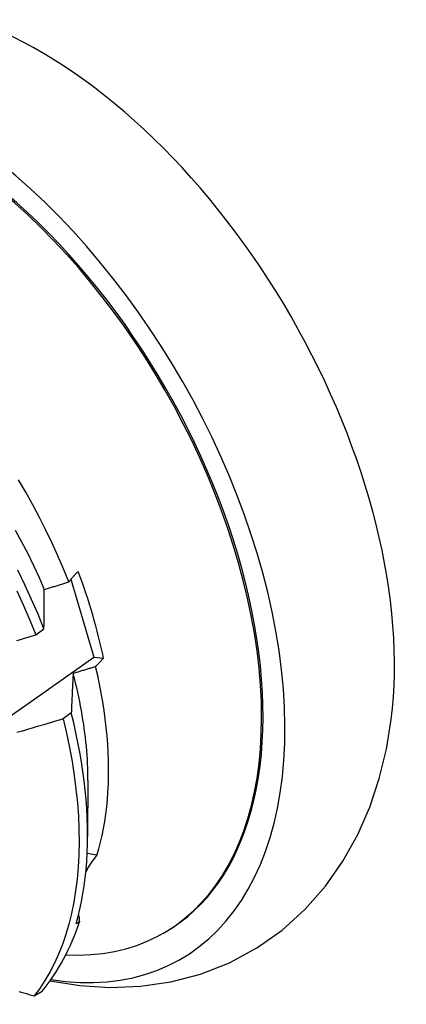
# Model space of a CAD drawing. Header units: inches. Extents: x 16 to 193, y 16 to 114.
# Tile 58 of 60: x 173.351 to 173.479, y 75.727 to 76.053. Entities that reach past the tile are written whole.
import ezdxf

# ---------------------------------------------------------------- set-up
doc = ezdxf.new("R2010")
doc.units = ezdxf.units.IN
doc.header["$MEASUREMENT"] = 0
doc.layers.add('Visible Edges(ANSI)', color=7, linetype='Continuous', lineweight=25)

msp = doc.modelspace()

# ---------------------------------------------------------------- linework, layer by layer
at = {"layer": 'Visible Edges(ANSI)'}
for p, q in [((173.36816, 75.86782), (173.37573, 75.84204)), ((173.35658, 75.84945), (173.35925, 75.85144)), ((173.37573, 75.84204), (173.37895, 75.8417)), ((173.36826, 75.8236), (173.36554, 75.82162)), ((173.37368, 75.80128), (173.37366, 75.78284)), ((173.37671, 75.77663), (173.37352, 75.77716)), ((173.37102, 75.75462), (173.36987, 75.75396)), ((173.39877, 75.75089), (173.39924, 75.75116)), ((173.35598, 75.73012), (173.35861, 75.73173))]:
    msp.add_line(p, q, dxfattribs=at)
at = {"layer": 'Visible Edges(ANSI)', "flags": 128}
for points in [[(173.36744, 75.86693), (173.3657, 75.87122), (173.36385, 75.87549), (173.36191, 75.87975), (173.35987, 75.88399), (173.35774, 75.8882), (173.35552, 75.89239), (173.35322, 75.89654), (173.35082, 75.90066)], [(173.34977, 75.88406), (173.35186, 75.88017), (173.35387, 75.87626), (173.35578, 75.87233), (173.3576, 75.86838), (173.35933, 75.86442)], [(173.35925, 75.85144), (173.35727, 75.8563), (173.35517, 75.86115), (173.35296, 75.86599), (173.35063, 75.87081)], [(173.36744, 75.86693), (173.36755, 75.86707), (173.36767, 75.86721), (173.36778, 75.86736), (173.3679, 75.8675), (173.36801, 75.86764), (173.36813, 75.86779), (173.36825, 75.86793), (173.36837, 75.86807), (173.3685, 75.86822), (173.36862, 75.86836), (173.36875, 75.8685), (173.36888, 75.86865), (173.36901, 75.86879), (173.36914, 75.86894), (173.36927, 75.86908), (173.36941, 75.86923), (173.36954, 75.86937), (173.36968, 75.86952), (173.36982, 75.86966), (173.36996, 75.86981), (173.3701, 75.86995), (173.37024, 75.8701), (173.37039, 75.87024), (173.37053, 75.87039)], [(173.35925, 75.85144), (173.35925, 75.85199), (173.35926, 75.85255), (173.35926, 75.8531), (173.35926, 75.85365), (173.35926, 75.85419), (173.35927, 75.85474), (173.35927, 75.85529), (173.35928, 75.85583), (173.35928, 75.85638), (173.35928, 75.85692), (173.35929, 75.85746), (173.35929, 75.858), (173.3593, 75.85854), (173.3593, 75.85908), (173.35931, 75.85962), (173.35931, 75.86016), (173.35932, 75.86069), (173.35932, 75.86123), (173.35933, 75.86176), (173.35934, 75.86229), (173.35934, 75.86282), (173.35935, 75.86335), (173.35935, 75.86388), (173.35936, 75.86441)], [(173.35936, 75.86441), (173.3597, 75.86451), (173.36004, 75.86462), (173.36037, 75.86472), (173.36071, 75.86483), (173.36105, 75.86493), (173.36138, 75.86504), (173.36172, 75.86514), (173.36206, 75.86524), (173.36239, 75.86535), (173.36273, 75.86545), (173.36307, 75.86556), (173.3634, 75.86566), (173.36374, 75.86577), (173.36408, 75.86587), (173.36441, 75.86598), (173.36475, 75.86608), (173.36509, 75.86619), (173.36542, 75.86629), (173.36576, 75.8664), (173.3661, 75.86651), (173.36643, 75.86661), (173.36677, 75.86672), (173.36711, 75.86682), (173.36744, 75.86693)], [(173.35032, 75.864), (173.35252, 75.85916), (173.35461, 75.85431), (173.35658, 75.84945)], [(173.35027, 75.84753), (173.35153, 75.84791), (173.35279, 75.8483), (173.35406, 75.84868), (173.35532, 75.84907), (173.35658, 75.84945)], [(173.33293, 75.81195), (173.35435, 75.82699), (173.37573, 75.84204)], [(173.37895, 75.8417), (173.37883, 75.84158), (173.37871, 75.84147), (173.37859, 75.84135), (173.37847, 75.84123), (173.37835, 75.84112), (173.37823, 75.841), (173.37812, 75.84088), (173.378, 75.84077), (173.37789, 75.84065), (173.37778, 75.84053), (173.37767, 75.84042), (173.37756, 75.8403), (173.37745, 75.84018), (173.37734, 75.84007), (173.37723, 75.83995), (173.37713, 75.83984), (173.37702, 75.83972), (173.37692, 75.8396), (173.37681, 75.83949), (173.37671, 75.83937), (173.37661, 75.83926), (173.37651, 75.83914), (173.37641, 75.83903), (173.37631, 75.83891)], [(173.37631, 75.83891), (173.376, 75.83882), (173.37569, 75.83872), (173.37538, 75.83863), (173.37507, 75.83853), (173.37476, 75.83844), (173.37445, 75.83834), (173.37414, 75.83825), (173.37383, 75.83815), (173.37352, 75.83806), (173.37322, 75.83796), (173.37291, 75.83787), (173.3726, 75.83777), (173.37229, 75.83768), (173.37198, 75.83759), (173.37167, 75.83749), (173.37136, 75.8374), (173.37105, 75.8373), (173.37074, 75.83721), (173.37043, 75.83711), (173.37012, 75.83702), (173.36981, 75.83693), (173.3695, 75.83683), (173.36919, 75.83674), (173.36888, 75.83665)], [(173.37671, 75.77663), (173.37734, 75.77875), (173.37792, 75.78093), (173.37844, 75.78315), (173.3789, 75.78543), (173.37931, 75.78775), (173.37966, 75.79012), (173.37996, 75.79254), (173.3802, 75.79499), (173.38038, 75.7975), (173.38051, 75.80004), (173.38058, 75.80262), (173.38059, 75.80524), (173.38055, 75.80789), (173.38045, 75.81057), (173.38029, 75.81329), (173.38007, 75.81604), (173.3798, 75.81882), (173.37947, 75.82163), (173.37908, 75.82446), (173.37864, 75.82731), (173.37814, 75.83019), (173.37758, 75.83308), (173.37698, 75.83599), (173.37631, 75.83891)], [(173.36888, 75.83665), (173.36885, 75.83611), (173.36882, 75.83558), (173.36879, 75.83505), (173.36876, 75.83451), (173.36874, 75.83398), (173.36871, 75.83344), (173.36868, 75.83291), (173.36866, 75.83237), (173.36863, 75.83183), (173.3686, 75.83129), (173.36858, 75.83074), (173.36855, 75.8302), (173.36853, 75.82966), (173.3685, 75.82911), (173.36848, 75.82857), (173.36845, 75.82802), (173.36843, 75.82747), (173.3684, 75.82692), (173.36838, 75.82637), (173.36835, 75.82582), (173.36833, 75.82527), (173.36831, 75.82471), (173.36829, 75.82416), (173.36826, 75.8236)], [(173.36882, 75.83666), (173.36922, 75.83511), (173.36959, 75.83356), (173.36995, 75.83202), (173.3703, 75.83048), (173.37063, 75.82895), (173.37094, 75.82743), (173.37123, 75.82591), (173.37151, 75.82439), (173.37177, 75.82289), (173.37202, 75.82139), (173.37225, 75.8199), (173.37246, 75.81841), (173.37265, 75.81694), (173.37283, 75.81547), (173.37299, 75.81401), (173.37314, 75.81256), (173.37327, 75.81111), (173.37338, 75.80968), (173.37347, 75.80826), (173.37354, 75.80684), (173.3736, 75.80544), (173.37364, 75.80405), (173.37367, 75.80266), (173.37367, 75.80129)], [(173.36987, 75.75396), (173.37053, 75.75635), (173.37112, 75.7588), (173.37165, 75.7613), (173.37212, 75.76386), (173.37253, 75.76647), (173.37288, 75.76912), (173.37316, 75.77183), (173.37338, 75.77458), (173.37353, 75.77738), (173.37363, 75.78022), (173.37366, 75.7831), (173.37362, 75.78603), (173.37352, 75.78899), (173.37336, 75.79199), (173.37314, 75.79502), (173.37285, 75.79809), (173.37249, 75.80119), (173.37208, 75.80432), (173.3716, 75.80747), (173.37106, 75.81066), (173.37045, 75.81386), (173.36978, 75.81709), (173.36905, 75.82034), (173.36826, 75.8236)], [(173.36554, 75.82162), (173.36427, 75.82124), (173.36301, 75.82086), (173.36174, 75.82049), (173.36047, 75.82011), (173.3592, 75.81973), (173.35793, 75.81936), (173.35666, 75.81899), (173.35539, 75.81861), (173.35412, 75.81824), (173.35285, 75.81787), (173.35157, 75.8175), (173.3503, 75.81714)], [(173.36554, 75.82162), (173.36666, 75.81688), (173.36765, 75.81218), (173.36851, 75.80753), (173.36923, 75.80293), (173.36982, 75.79839), (173.37028, 75.79391), (173.3706, 75.7895), (173.37079, 75.78517), (173.37084, 75.78091), (173.37076, 75.77675), (173.37055, 75.77267), (173.3702, 75.76869), (173.36971, 75.76481), (173.3691, 75.76104), (173.36835, 75.75738), (173.36748, 75.75383), (173.36647, 75.7504), (173.36534, 75.7471), (173.36408, 75.74393), (173.3627, 75.74089), (173.3612, 75.73798), (173.35958, 75.73522), (173.35784, 75.7326), (173.35598, 75.73012)], [(173.36124, 75.73513), (173.37106, 75.73357), (173.38104, 75.73293), (173.39109, 75.7333), (173.4011, 75.73474), (173.41095, 75.73732), (173.4205, 75.74108), (173.42955, 75.74597), (173.43795, 75.75189), (173.44553, 75.75875), (173.45222, 75.76638), (173.458, 75.77465), (173.46287, 75.7834), (173.46684, 75.79253), (173.46997, 75.80196), (173.47232, 75.81163), (173.47394, 75.82148)], [(173.3509, 75.73162), (173.35174, 75.73137), (173.35259, 75.73112), (173.35344, 75.73087), (173.35429, 75.73062), (173.35513, 75.73037), (173.35598, 75.73012)]]:
    msp.add_lwpolyline(points, dxfattribs=at)
at = {"layer": 'Visible Edges(ANSI)'}
for centre, major_axis, ratio, start_param, end_param in [((173.32164, 75.88592), (0.08271, -0.14363), 0.578093, 5.847071, 9.934273), ((173.35783, 75.90676), (-0.08271, 0.14363), 0.578093, 3.792594, 5.632184), ((173.32164, 75.88592), (0.07761, -0.13476), 0.578093, 0, 3.141593), ((173.32116, 75.88565), (-0.07761, 0.13476), 0.578093, 2.782688, 6.718054), ((173.28582, 75.86529), (0.06824, -0.11849), 0.578093, 1.059367, 1.290223), ((173.41661, 75.75304), (-0.04479, 0.01502), 0.726318, 5.997173, 6.185088), ((173.41661, 75.75304), (-0.04479, 0.01502), 0.726318, 0.324131, 0.388294), ((173.26644, 75.85413), (0.07761, -0.13476), 0.578093, 0.210605, 0.473173)]:
    msp.add_ellipse(centre, major_axis=major_axis, ratio=ratio, start_param=start_param, end_param=end_param, dxfattribs=at)

doc.saveas('drawing.dxf')
